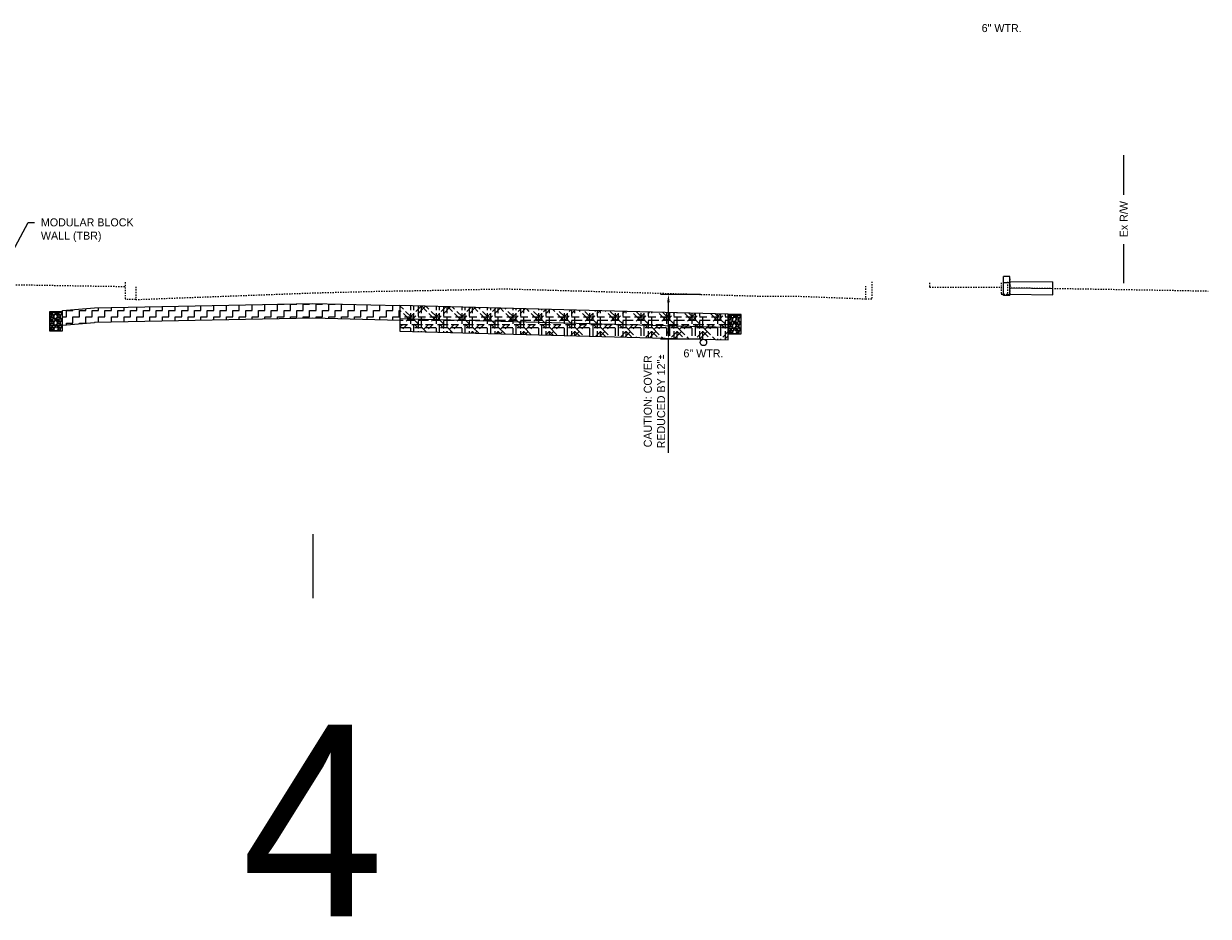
# Model space of a CAD drawing. Header units: feet. Extents: x 161250 to 169758, y 287353 to 289076.
# Tile 23 of 36: x 168115 to 168208, y 288201 to 288271. Entities that reach past the tile are written whole.
import ezdxf
from ezdxf import colors
from ezdxf.entities.mleader import LeaderData, LeaderLine
from ezdxf.math import Vec2, Vec3

# ---------------------------------------------------------------- set-up
doc = ezdxf.new("R2010")
doc.units = ezdxf.units.FT
doc.header["$MEASUREMENT"] = 0
doc.linetypes.add('OhDOT_USTN2', pattern=[0.11, 0.069, -0.041])
doc.layers.add('DR_P_Storm_Sewer', color=1, linetype='Continuous', true_color=0xff0000)
for name, color, linetype in [('PV_P_Curb', 6, 'Continuous'), ('RD_P_Text', 1, 'Continuous'), ('RW_X_Fee_RW', 50, 'rowex'), ('SC_Shading1', 247, 'Continuous'), ('UT_X_Water', 140, 'waterex'), ('UT_X_Water_Text', 142, 'Continuous'), ('XS_P_Curb', 6, 'Continuous'), ('XS_X_Ground_Line', 180, 'OhDOT_USTN2')]:
    doc.layers.add(name, color=color, linetype=linetype)
doc.layers.add('VIEWPORT', color=232, linetype='Continuous', plot=False)
doc.styles.add('Slanted-Normal', font='font31.shx', dxfattribs={"height": 0.1})
doc.styles.get("Standard").update_dxf_attribs({"font": 'font31.shx'})
doc.styles.add('Straight-Normal', font='font30.shx', dxfattribs={"height": 0.1})
doc.linetypes.add('rowex', pattern='A,0.75,-0.05,["Ex R/W",Straight-Normal,S=1,R=0,X=0,Y=-0.06],-0.7,0.75,-0.3,0.75,-0.3,0.75,-0.3,0.75,-0.3', length=5.7)
doc.linetypes.add('waterex', pattern='A,0.15,-0.2,0.15,-0.2,0.15,-0.1,["W",Straight-Normal,S=1,R=0,X=0,Y=-0.06],-0.25,0.15,-0.2,0.15,-0.2', length=1.9)
doc.dimstyles.new('COEC', dxfattribs={"dimscale": 13.9, "dimtxt": 0.18, "dimasz": 0.18, "dimexe": 0.18, "dimexo": 0.0625, "dimgap": 0.09, "dimtad": 1, "dimzin": 0, "dimdsep": 46, "dimtxsty": 'Standard', "dimcen": 0.09, "dimclrd": 256, "dimclre": 256, "dimclrt": 256, "dimaunit": 1, "dimadec": 4, "dimazin": 0, "dimtfac": 1, "dimtofl": 0, "dimtmove": 0, "dimatfit": 3, "dimfxl": 1, "dimtolj": 1, "dimtzin": 0, "dimlwd": -1, "dimlwe": -1, "dimarcsym": 0})

# ---------------------------------------------------------------- blocks, each defined once
blk = doc.blocks.new('*D1438')
at = {"layer": 'Defpoints', "color": 0, "transparency": 16777216}
for p in [(168165.548, 288249.754), (168168.311, 288249.754), (168168.289, 288246.256)]:
    blk.add_point(p, dxfattribs=at)
at = {"layer": 'UT_X_Water_Text', "transparency": 16777216}
for p, q in [((168168.061, 288249.754), (168164.923, 288249.754)), ((168165.548, 288246.881), (168165.548, 288249.129)), ((168168.039, 288246.256), (168164.923, 288246.256)), ((168165.548, 288237.364), (168165.548, 288246.256))]:
    blk.add_line(p, q, dxfattribs=at)
for points in [[(168165.444, 288249.129), (168165.652, 288249.129), (168165.548, 288249.754)], [(168165.444, 288246.881), (168165.652, 288246.881), (168165.548, 288246.256)]]:
    blk.add_solid(points, dxfattribs=at)
at = {"layer": 'UT_X_Water_Text', "transparency": 16777216, "insert": (168164.464, 288241.401), "char_height": 0.625, "attachment_point": 5, "rotation": 90}
blk.add_mtext('\\A1;CAUTION: COVER\\PREDUCED BY 12"{\\fISOCPEUR|b0|i0|c0|p34;%%P}', dxfattribs=at)

msp = doc.modelspace()

# ---------------------------------------------------------------- hatches: boundary and pattern name
at = {"layer": 'SC_Shading1'}
h = msp.add_hatch(dxfattribs=at)
h.set_pattern_fill('ZIGZAG', color=256, scale=4)
h.set_pattern_definition([(0, (0, 0), (0.5, 0.5), [0.5, -0.5]), (90, (0.5, 0), (-0.5, 0.5), [0.5, -0.5])])
h.paths.add_polyline_path([(168118.174, 288248.492), (168120.674, 288248.7), (168120.674, 288248.72), (168137.755, 288249.061), (168144.56, 288248.882), (168144.56, 288247.722), (168137.755, 288247.901), (168120.674, 288247.56), (168120.674, 288247.54), (168118.174, 288247.332)])
h = msp.add_hatch(dxfattribs=at)
h.set_pattern_fill('WICKER', color=256, scale=2)
h.set_pattern_definition([(0, (-0.3431, 0), (0, 2), [0.58578, -0.34314, 0.82842, -0.24264]), (0, (-0.3431, -0.2426), (0, 2), [0.82842, -0.34314, 0.58578, -0.24264]), (0, (0.2426, 1.1716), (0, 2), [0.82842, -0.34314, 0.58578, -0.24264]), (0, (0.2426, 1.4142), (0, 2), [0.58578, -0.34314, 0.82842, -0.24264]), (90, (0, 0), (-2, 1e-16), [0.58578, -0.34314, 0.82842, -0.24264]), (90, (0.2426, 0), (-2, 1e-16), [0.82842, -0.34314, 0.58578, -0.24264]), (90, (1.4142, 0.3431), (-2, 1e-16), [0.82842, -0.24264, 0.58578, -0.34314]), (90, (1.6569, 0.5858), (-2, 1e-16), [0.58578, -0.24264, 0.82842, -0.34314]), (135, (0.657, -0.4142), (-1.999994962, -1.999994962), [0.58578, -0.34314, 0.48528, -0.34314, 0.82842, -0.24264]), (135, (0.8284, -0.2426), (-1.999994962, -1.999994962), [0.82842, -0.34314, 0.48528, -0.34314, 0.58578, -0.24264]), (135, (2, 0.2426), (-1.999994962, -1.999994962), [0.48528, -0.34314, 0.82842, -0.24264, 0.58578, -0.34314]), (135, (2, 0.5858), (-1.999994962, -1.999994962), [0.48528, -0.34314, 0.58578, -0.24264, 0.82842, -0.34314]), (45, (0.8284, -0.5858), (-1.999994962, 1.999994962), [0.48528, -0.34314, 0.58578, -0.24264, 0.82842, -0.34314]), (45, (0.4853, -0.5858), (-1.999994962, 1.999994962), [0.48528, -0.34314, 0.82842, -0.24264, 0.58578, -0.34314]), (45, (-0.5858, 0), (-1.999994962, 1.999994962), [0.58578, -0.24264, 0.82842, -0.34314, 0.48528, -0.34314]), (45, (-0.929, 0), (-1.999994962, 1.999994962), [0.82842, -0.24264, 0.58578, -0.34314, 0.48528, -0.34314])])
h.paths.add_polyline_path([(168144.56, 288246.882), (168170.23, 288246.203), (168170.23, 288248.203), (168144.56, 288248.882)])
h = msp.add_hatch(dxfattribs=at)
h.set_pattern_fill('GRAVEL', color=256, scale=0.5)
h.set_pattern_definition([(228.012787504, (545.856663, 28.26538), (-4, -4.5), [0.067268, -6.6595440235]), (184.969740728, (545.811663, 28.21538), (6, 0.5), [0.115434, -11.4279623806]), (132.510447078, (545.696663, 28.20538), (5, -5.5), [0.081394, -8.05801629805]), (267.273689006, (545.501663, 28.08038), (0.5, 10), [0.105119, -10.4067790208]), (292.833654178, (545.496663, 27.97538), (-2.5, 6), [0.1030775, -10.20468656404]), (357.273689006, (545.536663, 27.88038), (-10, 0.5), [0.105119, -10.4067790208]), (37.694240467, (545.641663, 27.875381), (-6.5, -5), [0.1390145, -13.76242427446]), (72.255328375, (545.751663, 27.960381), (3.5, 11), [0.131244, -12.9931607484]), (121.429565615, (545.791663, 28.08538), (-4, 6.5), [0.105475, -10.4420365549]), (175.236358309, (545.736663, 28.17538), (5.5, -0.5), [0.120416, -5.9003812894]), (222.397437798, (545.616663, 28.185381), (-6, -5.5), [0.155724, -15.4166875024]), (138.814074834, (545.996663, 28.07538), (-3.5, 3), [0.0531505, -5.2619224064]), (171.46923439, (545.956663, 28.11038), (6.5, -1), [0.1011185, -10.0107557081]), (225, (545.85666, 28.12538), (-6e-17, -0.5), [0.0707105, -0.6363962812]), (203.198590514, (545.82166, 28.18538), (2.5, 1), [0.038079, -3.7698075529]), (291.801409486, (545.78666, 28.17038), (-0.5, 1.5), [0.0538515, -2.6387309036]), (30.963756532, (545.80666, 28.12038), (1.5, 1), [0.0874645, -2.8280114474]), (161.565051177, (545.88166, 28.16538), (1, -0.5), [0.0632455, -1.5178933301]), (16.389540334, (545.496663, 28.17038), (5, 1.5), [0.0886, -8.7714225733]), (70.346175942, (545.581663, 28.19538), (-2.0000000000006, -5.5000000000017), [0.0743305, -7.35870387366]), (293.198590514, (545.88166, 28.26538), (-1, 2.5), [0.0761575, -3.7317290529]), (343.610459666, (545.911663, 28.19538), (-5, 1.5), [0.0886, -8.7714225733]), (339.44395478, (545.496663, 27.86038), (-2.5, 1), [0.08544, -4.18656187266]), (294.775140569, (545.576663, 27.83038), (-2.5, 5.5), [0.071589, -7.08732153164]), (66.801409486, (545.88666, 27.76538), (1, 2.5), [0.0761575, -3.7317290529]), (17.354024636, (545.916663, 27.83538), (-6.5, -2), [0.0838155, -8.2977118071]), (69.44395478, (545.641663, 27.76538), (-1, -2.5), [0.04272, -4.22928187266]), (101.309932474, (545.85666, 27.76538), (-0.5, 2), [0.025495, -2.5240147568]), (165.96375653, (545.85166, 27.79038), (1.5, -0.5), [0.1030775, -1.9584753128]), (186.009005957, (545.751663, 27.81538), (5, 0.5), [0.095525, -9.4569615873]), (303.690067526, (545.80666, 28.07538), (-0.5, 1), [0.072111, -1.7306646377]), (353.157226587, (545.846663, 28.015381), (8.5, -1), [0.125897, -12.463781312]), (60.945395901, (545.971663, 28.00038), (-2, -3.5), [0.051478, -5.0963370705]), (90, (545.99666, 28.0454), (-0.5, 0.5), [0.03, -0.47]), (120.256437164, (545.741663, 27.83038), (2, -3.5), [0.069462, -6.8767599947]), (48.012787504, (545.706663, 27.89038), (4, 4.5), [0.134536, -6.5922760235]), (0, (545.79666, 27.9904), (0.5, 0.5), [0.13, -0.37]), (325.304846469, (545.926663, 27.99038), (5, -3.5), [0.079057, -7.8266371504]), (254.0546041, (545.99166, 27.94538), (-0.5, -2), [0.072801, -3.56725394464]), (207.645975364, (545.971663, 27.875381), (-9.5, -5), [0.1185325, -11.7347370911]), (175.42607874, (545.866663, 27.820381), (-6.5, 0.5), [0.1253995, -12.414536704])])
edge = h.paths.add_edge_path()
edge.add_arc((168117.674, 288247.074), 0.166, 0, 360)
h.paths.add_polyline_path([(168117.174, 288246.908), (168117.674, 288246.908), (168118.174, 288246.908), (168118.174, 288248.408), (168117.174, 288248.408)])
h = msp.add_hatch(dxfattribs=at)
h.set_pattern_fill('GRAVEL', color=256, scale=0.5)
h.set_pattern_definition([(228.012787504, (598.912834, 28.033747), (-4, -4.5), [0.067268, -6.6595440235]), (184.969740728, (598.867834, 27.983747), (6, 0.5), [0.115434, -11.4279623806]), (132.510447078, (598.752834, 27.973747), (5, -5.5), [0.081394, -8.05801629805]), (267.273689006, (598.557834, 27.848747), (0.5, 10), [0.105119, -10.4067790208]), (292.833654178, (598.552834, 27.743747), (-2.5, 6), [0.1030775, -10.20468656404]), (357.273689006, (598.592834, 27.648747), (-10, 0.5), [0.105119, -10.4067790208]), (37.694240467, (598.697834, 27.643747), (-6.5, -5), [0.1390145, -13.76242427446]), (72.255328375, (598.807834, 27.728747), (3.5, 11), [0.131244, -12.9931607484]), (121.429565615, (598.847834, 27.853747), (-4, 6.5), [0.105475, -10.4420365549]), (175.236358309, (598.792834, 27.943747), (5.5, -0.5), [0.120416, -5.9003812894]), (222.397437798, (598.672834, 27.953747), (-6, -5.5), [0.155724, -15.4166875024]), (138.814074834, (599.052834, 27.843747), (-3.5, 3), [0.0531505, -5.2619224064]), (171.46923439, (599.012834, 27.878747), (6.5, -1), [0.1011185, -10.0107557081]), (225, (598.91283, 27.89375), (-6e-17, -0.5), [0.0707105, -0.6363962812]), (203.198590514, (598.877834, 27.95375), (2.5, 1), [0.038079, -3.7698075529]), (291.801409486, (598.84283, 27.93875), (-0.5, 1.5), [0.0538515, -2.6387309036]), (30.963756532, (598.862834, 27.88875), (1.5, 1), [0.0874645, -2.8280114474]), (161.565051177, (598.93783, 27.93375), (1, -0.5), [0.0632455, -1.5178933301]), (16.389540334, (598.552834, 27.938747), (5, 1.5), [0.0886, -8.7714225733]), (70.346175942, (598.637834, 27.963747), (-2.0000000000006, -5.5000000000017), [0.0743305, -7.35870387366]), (293.198590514, (598.937834, 28.03375), (-1, 2.5), [0.0761575, -3.7317290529]), (343.610459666, (598.967834, 27.963747), (-5, 1.5), [0.0886, -8.7714225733]), (339.44395478, (598.552834, 27.62875), (-2.5, 1), [0.08544, -4.18656187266]), (294.775140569, (598.632834, 27.598747), (-2.5, 5.5), [0.071589, -7.08732153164]), (66.801409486, (598.942834, 27.53375), (1, 2.5), [0.0761575, -3.7317290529]), (17.354024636, (598.972834, 27.603747), (-6.5, -2), [0.0838155, -8.2977118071]), (69.44395478, (598.697834, 27.53375), (-1, -2.5), [0.04272, -4.22928187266]), (101.309932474, (598.91283, 27.53375), (-0.5, 2), [0.025495, -2.5240147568]), (165.96375653, (598.90783, 27.55875), (1.5, -0.5), [0.1030775, -1.9584753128]), (186.009005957, (598.807834, 27.583747), (5, 0.5), [0.095525, -9.4569615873]), (303.690067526, (598.86283, 27.84375), (-0.5, 1), [0.072111, -1.7306646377]), (353.157226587, (598.902834, 27.783747), (8.5, -1), [0.125897, -12.463781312]), (60.945395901, (599.027834, 27.768747), (-2, -3.5), [0.051478, -5.0963370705]), (90, (599.05283, 27.81375), (-0.5, 0.5), [0.03, -0.47]), (120.256437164, (598.797834, 27.598747), (2, -3.5), [0.069462, -6.8767599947]), (48.012787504, (598.762834, 27.658747), (4, 4.5), [0.134536, -6.5922760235]), (0, (598.85283, 27.75875), (0.5, 0.5), [0.13, -0.37]), (325.304846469, (598.982834, 27.758747), (5, -3.5), [0.079057, -7.8266371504]), (254.0546041, (599.047834, 27.71375), (-0.5, -2), [0.072801, -3.56725394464]), (207.645975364, (599.027834, 27.643747), (-9.5, -5), [0.1185325, -11.7347370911]), (175.42607874, (598.922834, 27.588747), (-6.5, 0.5), [0.1253995, -12.414536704])])
edge = h.paths.add_edge_path()
edge.add_arc((168170.73, 288246.843), 0.166, 0, 360)
h.paths.add_polyline_path([(168170.23, 288246.677), (168170.73, 288246.677), (168171.23, 288246.677), (168171.23, 288248.177), (168170.23, 288248.177)])

# ---------------------------------------------------------------- linework, layer by layer
at = {"layer": 'DR_P_Storm_Sewer'}
for centre in [(168117.674, 288247.074), (168170.73, 288246.843)]:
    msp.add_circle(centre, 0.166, dxfattribs=at)
at = {"layer": 'PV_P_Curb'}
for p, q in [((168170.23, 288248.203), (168144.56, 288248.882)), ((168144.56, 288248.882), (168144.56, 288246.882)), ((168170.23, 288246.203), (168170.23, 288248.203)), ((168144.56, 288246.882), (168170.23, 288246.203))]:
    msp.add_line(p, q, dxfattribs=at)
at = {"layer": 'PV_P_Curb', "flags": 128}
msp.add_lwpolyline([(168118.174, 288248.492), (168120.674, 288248.7), (168120.674, 288248.72), (168137.755, 288249.061), (168144.56, 288248.882), (168144.56, 288247.722), (168137.755, 288247.901), (168120.674, 288247.56), (168120.674, 288247.54), (168118.174, 288247.332)], close=True, dxfattribs=at)
msp.add_lwpolyline([(168144.56, 288247.882), (168170.23, 288247.203)], dxfattribs=at)
at = {"layer": 'RW_X_Fee_RW', "linetype": 'Continuous', "flags": 128}
for points in [[(168201.154, 288257.548), (168201.154, 288260.644)], [(168201.154, 288250.644), (168201.154, 288253.699)]]:
    msp.add_lwpolyline(points, dxfattribs=at)
at = {"layer": 'UT_X_Water'}
msp.add_circle((168168.289, 288246.006), 0.25, dxfattribs=at)
at = {"layer": 'VIEWPORT', "flags": 128}
msp.add_lwpolyline([(168137.757, 288231.006), (168137.757, 288226.006)], dxfattribs=at)
at = {"layer": 'XS_P_Curb', "flags": 128}
for points in [[(168191.734, 288249.67), (168191.734, 288251.17)], [(168192.234, 288251.17), (168191.734, 288251.17)], [(168192.234, 288251.17), (168191.734, 288251.17)], [(168192.234, 288250.67), (168191.734, 288250.67)], [(168192.234, 288249.67), (168192.234, 288251.17)], [(168192.234, 288250.768), (168195.612, 288250.735)], [(168195.612, 288249.735), (168195.612, 288250.735)], [(168192.234, 288249.67), (168191.734, 288249.67)], [(168192.234, 288250.268), (168195.612, 288250.235)], [(168192.234, 288249.768), (168195.612, 288249.735)]]:
    msp.add_lwpolyline(points, dxfattribs=at)
for points in [[(168117.174, 288246.908), (168118.174, 288246.908), (168118.174, 288248.408), (168117.174, 288248.408)], [(168170.23, 288246.677), (168171.23, 288246.677), (168171.23, 288248.177), (168170.23, 288248.177)]]:
    msp.add_lwpolyline(points, close=True, dxfattribs=at)
at = {"layer": 'XS_X_Ground_Line', "flags": 128}
for points in [[(168113.567, 288250.572), (168113.578, 288250.537), (168117.508, 288250.47), (168121.438, 288250.404), (168123.081, 288250.381)], [(168123.081, 288250.714), (168123.081, 288249.358)], [(168180.956, 288250.416), (168180.956, 288249.416)], [(168181.451, 288250.756), (168181.451, 288249.416)], [(168185.968, 288250.659), (168185.968, 288250.326)], [(168191.553, 288250.667), (168191.553, 288250.334)], [(168192.058, 288250.742), (168192.058, 288249.742)], [(168192.238, 288250.978), (168192.238, 288250.478)], [(168192.238, 288250.478), (168192.352, 288250.282), (168192.412, 288250.287), (168195.612, 288250.235), (168204.772, 288250.085), (168207.757, 288250.025)], [(168192.238, 288250.478), (168192.238, 288249.742)], [(168123.903, 288250.358), (168123.903, 288249.358)], [(168123.903, 288249.358), (168125.27, 288249.412), (168131.514, 288249.646), (168137.757, 288249.879), (168142.616, 288250.003), (168146.298, 288250.065), (168152.792, 288250.197), (168162.748, 288249.916), (168172.598, 288249.631), (168175.856, 288249.614), (168180.956, 288249.416)], [(168185.968, 288250.326), (168188.565, 288250.314), (168191.553, 288250.334)], [(168191.553, 288250.334), (168191.553, 288249.742)], [(168192.058, 288249.742), (168191.553, 288249.742)], [(168192.058, 288249.742), (168192.238, 288249.742)], [(168123.903, 288249.358), (168123.081, 288249.358)], [(168180.956, 288249.416), (168181.451, 288249.416)]]:
    msp.add_lwpolyline(points, dxfattribs=at)

# ---------------------------------------------------------------- texts
at = {"layer": 'RW_X_Fee_RW', "insert": (168201.154, 288255.644), "char_height": 0.625, "attachment_point": 5, "rotation": 90}
msp.add_mtext_dynamic_manual_height_columns('Ex R/W', width=9.60773, gutter_width=10, heights=[0], dxfattribs=at)
at = {"layer": 'UT_X_Water_Text', "char_height": 0.625, "attachment_point": 2}
for insert in [(168191.602, 288270.902), (168168.289, 288245.465)]:
    msp.add_mtext_dynamic_manual_height_columns('6" WTR.', width=4.5, gutter_width=10, heights=[0], dxfattribs=dict(at, insert=insert))
at = {"layer": 'VIEWPORT', "insert": (168137.757, 288208.62), "char_height": 15, "attachment_point": 5}
msp.add_mtext_dynamic_manual_height_columns('4', width=45.95559, gutter_width=10, heights=[0], dxfattribs=at)

# ---------------------------------------------------------------- dimensions: what is measured, and where the dimension line sits
at = {"layer": 'UT_X_Water_Text'}
dim = msp.add_linear_dim(base=(168165.548, 288249.754), p1=(168168.289, 288246.256), p2=(168168.311, 288249.754), angle=90, text='CAUTION: COVER\\PREDUCED BY 12"{\\fISOCPEUR|b0|i0|c0|p34;%%P}', dimstyle='COEC', override={"dimscale": 5, "dimtxt": 0.125, "dimasz": 0.125, "dimexe": 0.125, "dimexo": 0.05, "dimgap": 0.05, "dimtmove": 1}, dxfattribs=at)
dim.commit()
dim.dimension.update_dxf_attribs({"geometry": '*D1438', "text_midpoint": (168165.755, 288241.401), "dimtype": 160})

# ---------------------------------------------------------------- leaders
at = {"layer": 'RD_P_Text', "color": 3}
ml = msp.add_multileader_mtext('Standard', dxfattribs=at)
ml.set_content('MODULAR BLOCK\\PWALL (TBR)', color=3, style='Slanted-Normal')
ml.set_leader_properties()
ml.build(insert=Vec2(0, 0))
ml.multileader.update_dxf_attribs({"dogleg_length": 0.1, "arrow_head_size": 0.625, "scale": 5})
ctx = ml.context
ctx.base_point, ctx.scale, ctx.char_height, ctx.arrow_head_size, ctx.landing_gap_size, ctx.plane_origin = Vec3(168115.991, 288255.396), 5, 0.625, 0.625, 0.5, Vec3(168107.636, 288250.032)
notes = []
notes.append((ctx, [(0, (1, 1, 0), (168115.491, 288255.396), (1, 0), 0.5, [(0, [(168113.395, 288251.468)], 0, [])])]))
ctx.mtext.insert, ctx.mtext.flow_direction = Vec3(168116.491, 288255.708), 5
for ctx, leaders in notes:
    for number, flags, end, landing, length, lines in leaders:
        leader = LeaderData()
        leader.index, (leader.has_last_leader_line, leader.has_dogleg_vector, leader.attachment_direction) = number, flags
        leader.last_leader_point, leader.dogleg_vector, leader.dogleg_length = Vec3(end), Vec3(landing), length
        for number, points, colour, breaks in lines:
            line = LeaderLine()
            line.index, line.vertices, line.color, line.breaks = number, Vec3.list(points), colors.encode_raw_color(colour), breaks
            leader.lines.append(line)
        ctx.leaders.append(leader)

doc.saveas('drawing.dxf')
